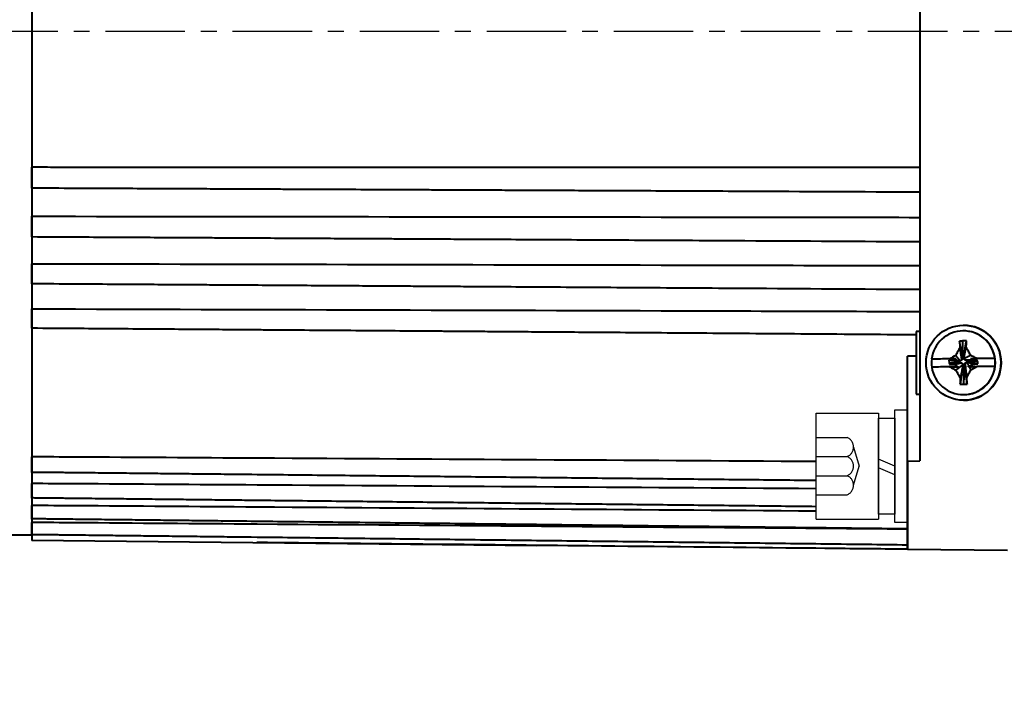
# Model space of a CAD drawing. Header units: inches. Extents: x -753 to 5070, y -3075 to 1581.
# Tile 171 of 178: x 4588 to 4667, y 885 to 940. Entities that reach past the tile are written whole.
import ezdxf

# ---------------------------------------------------------------- set-up
doc = ezdxf.new("R2010")
doc.units = ezdxf.units.IN
doc.header["$LTSCALE"] = 10
doc.header["$MEASUREMENT"] = 0
doc.linetypes.add('CENTER', pattern=[10.16, 6.35, -1.27, 1.27, -1.27])
doc.linetypes.add('HIDDEN', pattern=[1.905, 1.27, -0.635])
for name, color, linetype in [('1轮廓实线层', 7, 'Continuous'), ('3中心线层', 1, 'CENTER'), ('4虚线层', 6, 'HIDDEN'), ('7标注层', 4, 'Continuous')]:
    doc.layers.add(name, color=color, linetype=linetype)
doc.layers.add('图层2', color=4, linetype='Continuous', lineweight=40)
doc.styles.add('PC_TEXTSTYLE', font='isocp.shx', dxfattribs={"width": 0.8, "bigfont": 'HZFS.SHX'})
doc.styles.add('TH_GBDIM', font='romans.shx', dxfattribs={"width": 0.8, "bigfont": 'gbcbig.shx'})
doc.dimstyles.new('角度标注', dxfattribs={"dimtxt": 3.5, "dimasz": 3, "dimexe": 2, "dimexo": 0, "dimgap": 1, "dimtad": 1, "dimtih": 1, "dimtoh": 1, "dimdsep": 46, "dimtxsty": 'PC_TEXTSTYLE', "dimsah": 1, "dimcen": 0.09, "dimclrd": 4, "dimclrt": 3, "dimadec": 0, "dimazin": 0, "dimtfac": 0.7, "dimtmove": 0, "dimatfit": 0, "dimfxl": 1, "dimtzin": 0, "dimarcsym": 0})

# ---------------------------------------------------------------- blocks, each defined once
blk = doc.blocks.new('*D538')
at = {"layer": '7标注层', "color": 0, "lineweight": -2, "transparency": 16777216}
blk.add_line((4705.559, 895.466), (4695.283, 884.721), dxfattribs=at)
at = {"layer": '7标注层', "color": 4, "lineweight": -2, "transparency": 16777216}
for start, end in [(182.36414, 199.96086), (206.393, 223.91246)]:
    blk.add_arc((4746.922, 938.714), 72.711, start, end, dxfattribs=at)
at = {"layer": '7标注层', "color": 4, "transparency": 16777216}
for points in [[(4673.772, 935.704), (4674.772, 935.725), (4674.21, 938.714)], [(4694.894, 888.638), (4694.188, 887.93), (4696.665, 886.166)]]:
    blk.add_solid(points, dxfattribs=at)
at = {"layer": 'Defpoints', "color": 0, "transparency": 16777216}
for p in [(4573.246, 938.714), (4746.922, 938.714), (4799.676, 938.714), (4676.83, 919.374), (4705.559, 895.466)]:
    blk.add_point(p, dxfattribs=at)
at = {"layer": '7标注层', "color": 3, "transparency": 16777216, "insert": (4680.059, 910.142), "char_height": 5.5, "attachment_point": 5, "style": 'TH_GBDIM'}
blk.add_mtext('45%%d', dxfattribs=at)
blk = doc.blocks.new('GB93_5_0.65_R')
at = {"layer": '1轮廓实线层'}
for p, q in [((3.85, 1.3), (-3.85, 1.3)), ((-3.85, 1.3), (-3.85, 0)), ((0, 0), (-0.56, 1.3)), ((0.7, 0), (0.14, 1.3)), ((3.85, 0), (3.85, 1.3)), ((-3.85, 0), (3.85, 0))]:
    blk.add_line(p, q, dxfattribs=at)

msp = doc.modelspace()

# ---------------------------------------------------------------- linework, layer by layer
at = {"layer": '1轮廓实线层'}
for p, q in [((4651.622, 899.679), (4651.622, 908.179)), ((4651.622, 908.179), (4656.622, 908.179)), ((4656.622, 908.179), (4656.622, 899.679)), ((4657.922, 906.579), (4657.922, 908.429)), ((4657.922, 908.429), (4658.922, 908.429)), ((4657.922, 906.579), (4657.922, 908.429)), ((4657.922, 908.429), (4658.922, 908.429)), ((4658.922, 908.429), (4658.922, 906.579)), ((4658.922, 908.429), (4658.922, 906.579)), ((4657.922, 901.279), (4657.922, 906.579)), ((4657.922, 901.279), (4657.922, 906.579)), ((4658.922, 906.579), (4658.922, 901.279)), ((4658.922, 906.579), (4658.922, 901.279)), ((4657.922, 899.429), (4657.922, 901.279)), ((4657.922, 899.429), (4657.922, 901.279)), ((4658.922, 901.279), (4658.922, 899.429)), ((4658.922, 901.279), (4658.922, 899.429)), ((4651.622, 899.679), (4656.622, 899.679)), ((4658.922, 899.429), (4657.922, 899.429)), ((4658.922, 899.429), (4657.922, 899.429))]:
    msp.add_line(p, q, dxfattribs=at)
at = {"layer": '3中心线层', "ltscale": 0.1}
msp.add_line((4533.851, 938.714), (4799.676, 938.714), dxfattribs=at)
at = {"layer": '4虚线层'}
for p, q in [((4651.622, 906.219), (4654.122, 906.219)), ((4654.622, 905.456), (4655.072, 903.929)), ((4651.622, 904.692), (4654.122, 904.692)), ((4654.622, 902.402), (4655.072, 903.929)), ((4651.622, 903.166), (4654.122, 903.166)), ((4651.622, 901.639), (4654.122, 901.639))]:
    msp.add_line(p, q, dxfattribs=at)
for centre in [(4653.789, 905.456), (4653.789, 903.929), (4653.789, 902.402)]:
    msp.add_arc(centre, 0.833, 293.54865, 66.45135, dxfattribs=at)
at = {"layer": '图层2', "color": 0}
for p, q in [((4588.922, 976.425), (4588.922, 897.973)), ((4659.922, 970.055), (4659.922, 937.199)), ((4659.922, 937.199), (4659.922, 904.343)), ((4663.422, 915.199), (4663.417, 915.199)), ((4663.422, 915.199), (4663.422, 915.199)), ((4659.622, 914.699), (4659.622, 909.699)), ((4659.922, 914.699), (4659.622, 914.699)), ((4663.413, 914.749), (4663.398, 914.749)), ((4663.346, 912.791), (4663.369, 913.943)), ((4658.922, 904.338), (4658.922, 912.723)), ((4660.865, 912.491), (4660.869, 912.491)), ((4662.83, 912.512), (4660.869, 912.491)), ((4663.344, 912.683), (4663.408, 912.683)), ((4665.929, 912.544), (4663.974, 912.524)), ((4665.929, 912.544), (4665.924, 912.544)), ((4663.029, 912.297), (4662.253, 912.397)), ((4662.253, 912.397), (4662.255, 912.206)), ((4663.03, 912.233), (4662.255, 912.206)), ((4663.03, 912.233), (4663.029, 912.297)), ((4663.479, 911.919), (4663.416, 911.918)), ((4663.474, 911.789), (4663.42, 910.474)), ((4663.793, 912.369), (4663.794, 912.305)), ((4663.938, 912.354), (4664.549, 912.294)), ((4664.551, 912.102), (4664.549, 912.294)), ((4665.931, 911.906), (4665.936, 911.906)), ((4659.622, 909.699), (4659.922, 909.699)), ((4663.398, 909.649), (4663.413, 909.649)), ((4663.417, 909.199), (4663.422, 909.199)), ((4658.922, 904.338), (4659.922, 904.343)), ((4658.922, 897.282), (4658.922, 904.338)), ((4658.922, 904.338), (4658.922, 897.282)), ((4586.94, 898.449), (4588.922, 898.449)), ((4588.922, 898.009), (4629.288, 897.59)), ((4658.922, 897.282), (4666.922, 897.199))]:
    msp.add_line(p, q, dxfattribs=at)
msp.add_ellipse((4663.417, 912.199), major_axis=(0, 3), ratio=0.999946, dxfattribs=at)
for centre, major_axis, ratio, start_param, end_param in [((4663.422, 912.199), (0, 3), 0.999946, 4.722778, 6.283185), ((4663.398, 912.199), (0, 2.55), 0.999946, 4.848106, 7.739043), ((4663.413, 912.199), (0, 2.55), 0.999946, 3.141674, 6.283168), ((4663.468, 910.226), (6.292, 0.017), 0.590881, 1.539085, 1.584865), ((4663.403, 912.199), (0, 2.55), 0.999946, 1.455858, 1.706513), ((4663.459, 912.518), (6.742, 0.07), 0.000108, 1.744564, 1.965834), ((4663.459, 912.518), (6.742, 0.07), 0.000108, 1.196536, 1.418376), ((4663.403, 912.199), (0, 2.55), 0.999946, 4.59745, 4.848106), ((4663.398, 912.199), (0, 2.55), 0.999946, 1.706513, 4.59745), ((4663.466, 911.88), (-6.742, -0.07), 0.000108, 4.883018, 5.107426), ((4663.422, 912.199), (0, 3), 0.999946, 3.141575, 4.722778), ((4663.466, 911.88), (-6.742, -0.07), 0.000108, 4.338129, 4.562064), ((4663.421, 914.396), (-6.11, -0.117), 0.64169, 1.511207, 1.55845)]:
    msp.add_ellipse(centre, major_axis=major_axis, ratio=ratio, start_param=start_param, end_param=end_param, dxfattribs=at)
for points, degree, knots in [([(4588.922, 927.857), (4589.583, 927.857), (4590.243, 927.856), (4590.904, 927.856), (4591.41, 927.856), (4591.916, 927.856), (4592.422, 927.856), (4614.922, 927.852), (4637.422, 927.844), (4659.922, 927.834)], 3, [-0.051853, -0.051853, -0.051853, -0.051853, -0.022485, -0.022485, -0.022485, 0, 0, 0, 1, 1, 1, 1]), ([(4588.922, 926.171), (4588.922, 926.173), (4588.922, 926.175), (4588.922, 926.18), (4588.922, 926.182), (4588.922, 926.187), (4588.922, 926.19), (4588.922, 926.205), (4588.922, 926.222), (4588.922, 926.253), (4588.922, 926.264), (4588.922, 926.289), (4588.922, 926.303), (4588.922, 926.347), (4588.922, 926.38), (4588.922, 926.435), (4588.922, 926.454), (4588.922, 926.484), (4588.922, 926.494), (4588.922, 926.515), (4588.922, 926.525), (4588.922, 926.579), (4588.922, 926.624), (4588.922, 926.695), (4588.922, 926.719), (4588.922, 926.769), (4588.922, 926.794), (4588.922, 926.87), (4588.922, 926.922), (4588.922, 926.987), (4588.922, 927), (4588.922, 927.027), (4588.922, 927.04), (4588.922, 927.08), (4588.922, 927.106), (4588.922, 927.184), (4588.922, 927.235), (4588.922, 927.312), (4588.922, 927.337), (4588.922, 927.386), (4588.922, 927.41), (4588.922, 927.48), (4588.922, 927.525), (4588.922, 927.578), (4588.922, 927.589), (4588.922, 927.609), (4588.922, 927.639), (4588.922, 927.668), (4588.922, 927.721), (4588.922, 927.754), (4588.922, 927.811), (4588.922, 927.836), (4588.922, 927.856)], 3, [0, 0, 0, 0, 0.032237, 0.032237, 0.048922, 0.048922, 0.065608, 0.065608, 0.13235, 0.13235, 0.165721, 0.165721, 0.199092, 0.199092, 0.265835, 0.265835, 0.299206, 0.299206, 0.315891, 0.315891, 0.332577, 0.332577, 0.399319, 0.399319, 0.43269, 0.43269, 0.466062, 0.466062, 0.532804, 0.532804, 0.549489, 0.549489, 0.566175, 0.566175, 0.599546, 0.599546, 0.666288, 0.666288, 0.69966, 0.69966, 0.733031, 0.733031, 0.799773, 0.799773, 0.816459, 0.816459, 0.833144, 0.866515, 0.866515, 0.933258, 0.933258, 1, 1, 1, 1]), ([(4588.922, 926.187), (4590.073, 926.182), (4591.224, 926.177), (4592.375, 926.172), (4592.39, 926.171), (4592.406, 926.171), (4592.422, 926.171), (4593.346, 926.167), (4595.228, 926.159), (4597.969, 926.146), (4600.544, 926.135), (4602.819, 926.124), (4604.784, 926.115), (4606.46, 926.108), (4607.939, 926.101), (4609.331, 926.095), (4611.352, 926.086), (4613.989, 926.074), (4617.149, 926.059), (4619.656, 926.048), (4621.508, 926.04), (4622.817, 926.034), (4624.229, 926.028), (4625.875, 926.02), (4627.841, 926.011), (4630.129, 926.001), (4632.739, 925.989), (4635.671, 925.976), (4638.926, 925.961), (4642.378, 925.946), (4644.746, 925.935), (4645.922, 925.93), (4645.928, 925.93), (4645.934, 925.93), (4645.94, 925.929), (4650.601, 925.908), (4655.261, 925.887), (4659.922, 925.866)], 3, [-0.06542, -0.06542, -0.06542, -0.06542, -0.000879, -0.000879, -0.000879, 0, 0, 0, 0.051797, 0.105559, 0.153698, 0.196216, 0.233113, 0.263878, 0.290188, 0.316059, 0.341929, 0.403526, 0.463913, 0.519158, 0.544091, 0.567733, 0.592556, 0.623283, 0.66003, 0.702799, 0.751587, 0.806397, 0.867226, 0.934077, 1, 1, 1, 1.000341, 1.000341, 1.000341, 1.261683, 1.261683, 1.261683, 1.261683]), ([(4588.922, 923.915), (4589.843, 923.914), (4590.765, 923.913), (4591.686, 923.912), (4591.931, 923.912), (4592.177, 923.912), (4592.422, 923.912), (4610.255, 923.892), (4628.088, 923.87), (4645.922, 923.847), (4646.097, 923.847), (4646.273, 923.846), (4646.449, 923.846), (4650.94, 923.84), (4655.431, 923.834), (4659.922, 923.829)], 3, [-0.065421, -0.065421, -0.065421, -0.065421, -0.013752, -0.013752, -0.013752, 0, 0, 0, 1, 1, 1, 1.009851, 1.009851, 1.009851, 1.261682, 1.261682, 1.261682, 1.261682]), ([(4588.922, 922.265), (4588.922, 922.265), (4588.922, 922.265), (4588.922, 922.266), (4588.922, 922.267), (4588.922, 922.269), (4588.922, 922.27), (4588.922, 922.279), (4588.922, 922.29), (4588.922, 922.313), (4588.922, 922.322), (4588.922, 922.342), (4588.922, 922.354), (4588.922, 922.391), (4588.922, 922.419), (4588.922, 922.467), (4588.922, 922.485), (4588.922, 922.512), (4588.922, 922.521), (4588.922, 922.54), (4588.922, 922.55), (4588.922, 922.599), (4588.922, 922.641), (4588.922, 922.708), (4588.922, 922.731), (4588.922, 922.779), (4588.922, 922.803), (4588.922, 922.876), (4588.922, 922.927), (4588.922, 922.991), (4588.922, 923.004), (4588.922, 923.03), (4588.922, 923.044), (4588.922, 923.083), (4588.922, 923.109), (4588.922, 923.188), (4588.922, 923.24), (4588.922, 923.318), (4588.922, 923.344), (4588.922, 923.395), (4588.922, 923.42), (4588.922, 923.493), (4588.922, 923.541), (4588.922, 923.598), (4588.922, 923.609), (4588.922, 923.631), (4588.922, 923.664), (4588.922, 923.695), (4588.922, 923.754), (4588.922, 923.79), (4588.922, 923.857), (4588.922, 923.886), (4588.922, 923.912)], 3, [0, 0, 0, 0, 0.015869, 0.015869, 0.032837, 0.032837, 0.049805, 0.049805, 0.117676, 0.117676, 0.151611, 0.151611, 0.185547, 0.185547, 0.253418, 0.253418, 0.287354, 0.287354, 0.304321, 0.304321, 0.321289, 0.321289, 0.38916, 0.38916, 0.423096, 0.423096, 0.457031, 0.457031, 0.524902, 0.524902, 0.54187, 0.54187, 0.558838, 0.558838, 0.592773, 0.592773, 0.660645, 0.660645, 0.69458, 0.69458, 0.728516, 0.728516, 0.796387, 0.796387, 0.813354, 0.813354, 0.830322, 0.864258, 0.864258, 0.932129, 0.932129, 1, 1, 1, 1]), ([(4588.922, 922.285), (4590.086, 922.278), (4591.25, 922.272), (4592.414, 922.265), (4592.417, 922.265), (4592.419, 922.265), (4592.422, 922.265), (4593.378, 922.26), (4595.266, 922.249), (4597.958, 922.235), (4600.366, 922.221), (4602.385, 922.21), (4604.078, 922.201), (4605.576, 922.192), (4607.407, 922.182), (4609.62, 922.17), (4612.14, 922.156), (4614.138, 922.145), (4615.614, 922.136), (4616.658, 922.131), (4617.784, 922.124), (4619.096, 922.117), (4620.664, 922.108), (4622.488, 922.098), (4624.708, 922.086), (4627.353, 922.071), (4630.455, 922.054), (4633.907, 922.035), (4637.708, 922.014), (4641.752, 921.991), (4644.529, 921.976), (4645.922, 921.968), (4645.922, 921.968), (4645.923, 921.968), (4645.923, 921.968), (4650.589, 921.942), (4655.256, 921.916), (4659.922, 921.89)], 3, [-0.06542, -0.06542, -0.06542, -0.06542, -0.000142, -0.000142, -0.000142, 0, 0, 0, 0.05359, 0.105903, 0.150922, 0.18865, 0.219085, 0.245873, 0.272662, 0.321775, 0.369923, 0.41397, 0.43385, 0.452701, 0.472492, 0.496992, 0.526291, 0.560391, 0.599292, 0.650743, 0.708727, 0.773245, 0.844298, 0.921883, 1, 1, 1, 1.000026, 1.000026, 1.000026, 1.261683, 1.261683, 1.261683, 1.261683]), ([(4588.922, 920.12), (4589.854, 920.118), (4590.787, 920.116), (4591.72, 920.114), (4591.954, 920.114), (4592.188, 920.113), (4592.422, 920.113), (4610.255, 920.077), (4628.088, 920.039), (4645.922, 920), (4646.089, 920), (4646.257, 919.999), (4646.425, 919.999), (4650.924, 919.989), (4655.423, 919.979), (4659.922, 919.969)], 3, [-0.065421, -0.065421, -0.065421, -0.065421, -0.013125, -0.013125, -0.013125, 0, 0, 0, 1, 1, 1, 1.009402, 1.009402, 1.009402, 1.261682, 1.261682, 1.261682, 1.261682]), ([(4588.922, 918.515), (4588.922, 918.514), (4588.922, 918.514), (4588.922, 918.516), (4588.922, 918.521), (4588.922, 918.537), (4588.922, 918.543), (4588.922, 918.558), (4588.922, 918.567), (4588.922, 918.596), (4588.922, 918.62), (4588.922, 918.662), (4588.922, 918.677), (4588.922, 918.701), (4588.922, 918.709), (4588.922, 918.726), (4588.922, 918.734), (4588.922, 918.779), (4588.922, 918.817), (4588.922, 918.88), (4588.922, 918.901), (4588.922, 918.946), (4588.922, 918.969), (4588.922, 919.039), (4588.922, 919.088), (4588.922, 919.151), (4588.922, 919.164), (4588.922, 919.189), (4588.922, 919.202), (4588.922, 919.241), (4588.922, 919.267), (4588.922, 919.345), (4588.922, 919.397), (4588.922, 919.476), (4588.922, 919.503), (4588.922, 919.555), (4588.922, 919.58), (4588.922, 919.656), (4588.922, 919.706), (4588.922, 919.766), (4588.922, 919.778), (4588.922, 919.802), (4588.922, 919.836), (4588.922, 919.87), (4588.922, 919.934), (4588.922, 919.974), (4588.922, 920.049), (4588.922, 920.083), (4588.922, 920.113)], 3, [0, 0, 0, 0, 0.014986, 0.014986, 0.085344, 0.085344, 0.120523, 0.120523, 0.155703, 0.155703, 0.226061, 0.226061, 0.26124, 0.26124, 0.278829, 0.278829, 0.296419, 0.296419, 0.366777, 0.366777, 0.401956, 0.401956, 0.437135, 0.437135, 0.507493, 0.507493, 0.525083, 0.525083, 0.542672, 0.542672, 0.577851, 0.577851, 0.648209, 0.648209, 0.683388, 0.683388, 0.718568, 0.718568, 0.788926, 0.788926, 0.806515, 0.806515, 0.824105, 0.859284, 0.859284, 0.929642, 0.929642, 1, 1, 1, 1]), ([(4588.922, 918.537), (4590.088, 918.53), (4591.255, 918.522), (4592.422, 918.515), (4592.422, 918.515), (4592.422, 918.515), (4592.422, 918.515), (4593.378, 918.508), (4595.266, 918.496), (4597.958, 918.478), (4600.366, 918.463), (4602.385, 918.449), (4604.078, 918.438), (4605.576, 918.428), (4607.407, 918.416), (4609.62, 918.402), (4612.14, 918.385), (4614.138, 918.372), (4615.614, 918.363), (4616.658, 918.356), (4617.784, 918.348), (4619.097, 918.34), (4620.664, 918.33), (4622.488, 918.318), (4624.708, 918.303), (4627.353, 918.286), (4630.455, 918.265), (4633.907, 918.243), (4637.708, 918.218), (4641.752, 918.191), (4644.529, 918.173), (4645.922, 918.164), (4645.922, 918.164), (4645.922, 918.164), (4645.922, 918.164), (4650.588, 918.134), (4655.255, 918.103), (4659.922, 918.072)], 3, [-0.065417, -0.065417, -0.065417, -0.065417, 0, 0, 0, 0, 0, 0, 0.053591, 0.105903, 0.150923, 0.188651, 0.219086, 0.245874, 0.272663, 0.321775, 0.369923, 0.413971, 0.433851, 0.452701, 0.472492, 0.496992, 0.526292, 0.560392, 0.599292, 0.650743, 0.708727, 0.773245, 0.844297, 0.921883, 1, 1, 1, 1, 1, 1, 1.261688, 1.261688, 1.261688, 1.261688]), ([(4588.922, 916.511), (4589.868, 916.509), (4590.815, 916.506), (4591.761, 916.503), (4591.981, 916.503), (4592.202, 916.502), (4592.422, 916.501), (4610.255, 916.45), (4628.088, 916.397), (4645.922, 916.342), (4646.08, 916.341), (4646.237, 916.341), (4646.395, 916.34), (4650.904, 916.326), (4655.413, 916.313), (4659.922, 916.299)], 3, [-0.065421, -0.065421, -0.065421, -0.065421, -0.012354, -0.012354, -0.012354, 0, 0, 0, 1, 1, 1, 1.00885, 1.00885, 1.00885, 1.261682, 1.261682, 1.261682, 1.261682]), ([(4588.922, 914.959), (4588.922, 914.959), (4588.922, 914.96), (4588.922, 914.965), (4588.922, 914.969), (4588.922, 914.978), (4588.922, 914.984), (4588.922, 915.006), (4588.922, 915.025), (4588.922, 915.059), (4588.922, 915.072), (4588.922, 915.092), (4588.922, 915.099), (4588.922, 915.114), (4588.922, 915.121), (4588.922, 915.16), (4588.922, 915.195), (4588.922, 915.252), (4588.922, 915.272), (4588.922, 915.314), (4588.922, 915.335), (4588.922, 915.401), (4588.922, 915.448), (4588.922, 915.508), (4588.922, 915.521), (4588.922, 915.545), (4588.922, 915.558), (4588.922, 915.596), (4588.922, 915.621), (4588.922, 915.698), (4588.922, 915.75), (4588.922, 915.829), (4588.922, 915.855), (4588.922, 915.908), (4588.922, 915.934), (4588.922, 916.012), (4588.922, 916.063), (4588.922, 916.125), (4588.922, 916.138), (4588.922, 916.163), (4588.922, 916.199), (4588.922, 916.234), (4588.922, 916.303), (4588.922, 916.347), (4588.922, 916.429), (4588.922, 916.467), (4588.922, 916.501)], 3, [0, 0, 0, 0, 0.040325, 0.040325, 0.077235, 0.077235, 0.114146, 0.114146, 0.187967, 0.187967, 0.224878, 0.224878, 0.243333, 0.243333, 0.261788, 0.261788, 0.335609, 0.335609, 0.37252, 0.37252, 0.409431, 0.409431, 0.483252, 0.483252, 0.501707, 0.501707, 0.520162, 0.520162, 0.557073, 0.557073, 0.630894, 0.630894, 0.667805, 0.667805, 0.704715, 0.704715, 0.778536, 0.778536, 0.796992, 0.796992, 0.815447, 0.852358, 0.852358, 0.926179, 0.926179, 1, 1, 1, 1]), ([(4588.922, 914.985), (4590.088, 914.976), (4591.255, 914.967), (4592.422, 914.959), (4592.422, 914.959), (4592.422, 914.959), (4592.422, 914.959), (4593.346, 914.952), (4595.228, 914.938), (4597.969, 914.917), (4600.545, 914.898), (4602.819, 914.881), (4604.784, 914.866), (4606.46, 914.853), (4607.939, 914.842), (4609.331, 914.832), (4611.352, 914.817), (4613.989, 914.797), (4617.15, 914.773), (4619.656, 914.755), (4621.508, 914.741), (4622.817, 914.731), (4624.229, 914.72), (4625.875, 914.708), (4627.841, 914.693), (4630.129, 914.676), (4632.739, 914.657), (4635.671, 914.635), (4638.926, 914.61), (4642.502, 914.583), (4646.368, 914.555), (4649.042, 914.534), (4650.417, 914.524), (4650.417, 914.524), (4650.417, 914.524), (4650.417, 914.524), (4653.485, 914.501), (4656.554, 914.478), (4659.622, 914.455)], 3, [-0.060349, -0.060349, -0.060349, -0.060349, 0, 0, 0, 0, 0, 0, 0.047788, 0.097382, 0.141791, 0.181013, 0.215049, 0.24343, 0.2677, 0.291566, 0.315431, 0.372253, 0.427959, 0.478922, 0.501922, 0.523732, 0.54663, 0.574975, 0.608874, 0.648328, 0.693334, 0.743895, 0.80001, 0.861678, 0.9289, 1, 1, 1, 1, 1, 1, 1.158711, 1.158711, 1.158711, 1.158711]), ([(4653.695, 914.5), (4654.149, 914.496), (4656.124, 914.481), (4658.1, 914.467), (4659.621, 914.455)], 3, [0.04486, 0.04486, 0.04486, 0.04486, 0.2643886, 1, 1, 1, 1]), ([(4663.134, 913.409), (4663.075, 913.307), (4663.018, 913.203), (4662.905, 912.994), (4662.849, 912.889), (4662.794, 912.783)], 3, [0, 0, 0, 0, 0.5, 0.5, 1, 1, 1, 1]), ([(4663.974, 912.801), (4663.917, 912.906), (4663.859, 913.012), (4663.742, 913.221), (4663.683, 913.325), (4663.624, 913.429)], 3, [0, 0, 0, 0, 0.5, 0.5, 1, 1, 1, 1]), ([(4662.83, 912.512), (4662.782, 912.511), (4662.735, 912.511), (4662.643, 912.51), (4662.598, 912.509), (4662.465, 912.508), (4662.379, 912.507), (4662.294, 912.506)], 3, [0, 0, 0, 0, 0.25, 0.25, 0.5, 0.5, 1, 1, 1, 1]), ([(4664.483, 912.529), (4664.399, 912.575), (4664.315, 912.621), (4664.145, 912.712), (4664.06, 912.756), (4663.974, 912.801)], 3, [0, 0, 0, 0, 0.5, 0.5, 1, 1, 1, 1]), ([(4664.483, 912.529), (4664.396, 912.528), (4664.311, 912.527), (4664.14, 912.525), (4664.056, 912.524), (4663.974, 912.524)], 3, [0, 0, 0, 0, 0.5, 0.5, 1, 1, 1, 1]), ([(4662.321, 911.869), (4662.437, 911.87), (4662.552, 911.871), (4662.72, 911.873), (4662.775, 911.874), (4662.883, 911.875), (4662.937, 911.875), (4662.989, 911.876)], 3, [0, 0, 0, 0, 0.5, 0.5, 0.75, 0.75, 1, 1, 1, 1]), ([(4662.321, 911.869), (4662.402, 911.823), (4662.483, 911.778), (4662.647, 911.689), (4662.729, 911.646), (4662.812, 911.603)], 3, [0, 0, 0, 0, 0.5, 0.5, 1, 1, 1, 1]), ([(4663.856, 911.885), (4663.911, 911.885), (4663.965, 911.886), (4664.071, 911.887), (4664.123, 911.888), (4664.277, 911.889), (4664.377, 911.89), (4664.476, 911.891)], 3, [0, 0, 0, 0, 0.25, 0.25, 0.5, 0.5, 1, 1, 1, 1]), ([(4662.812, 911.603), (4662.869, 911.498), (4662.927, 911.393), (4663.044, 911.186), (4663.103, 911.082), (4663.163, 910.98)], 3, [0, 0, 0, 0, 0.5, 0.5, 1, 1, 1, 1]), ([(4663.653, 910.999), (4663.712, 911.101), (4663.769, 911.204), (4663.882, 911.411), (4663.937, 911.515), (4663.992, 911.62)], 3, [0, 0, 0, 0, 0.5, 0.5, 1, 1, 1, 1]), ([(4588.922, 904.7), (4590.086, 904.693), (4591.249, 904.686), (4592.413, 904.679), (4592.416, 904.679), (4592.419, 904.679), (4592.422, 904.679), (4597.255, 904.65), (4602.088, 904.62), (4606.922, 904.591), (4606.924, 904.591), (4606.927, 904.591), (4606.93, 904.591), (4621.827, 904.501), (4636.724, 904.411), (4651.622, 904.322)], 3, [-0.241383, -0.241383, -0.241383, -0.241383, -0.000598, -0.000598, -0.000598, 0, 0, 0, 1, 1, 1, 1.000541, 1.000541, 1.000541, 4.082768, 4.082768, 4.082768, 4.082768]), ([(4588.922, 903.425), (4588.922, 903.425), (4588.922, 903.425), (4588.922, 903.426), (4588.922, 903.429), (4588.922, 903.433), (4588.922, 903.435), (4588.922, 903.44), (4588.922, 903.442), (4588.922, 903.457), (4588.922, 903.472), (4588.922, 903.503), (4588.922, 903.514), (4588.922, 903.539), (4588.922, 903.552), (4588.922, 903.595), (4588.922, 903.627), (4588.922, 903.672), (4588.922, 903.681), (4588.922, 903.7), (4588.922, 903.71), (4588.922, 903.74), (4588.922, 903.76), (4588.922, 903.823), (4588.922, 903.868), (4588.922, 903.939), (4588.922, 903.963), (4588.922, 904.013), (4588.922, 904.038), (4588.922, 904.113), (4588.922, 904.165), (4588.922, 904.23), (4588.922, 904.244), (4588.922, 904.27), (4588.922, 904.31), (4588.922, 904.349), (4588.922, 904.427), (4588.922, 904.479), (4588.922, 904.581), (4588.922, 904.631), (4588.922, 904.679)], 3, [0, 0, 0, 0, 0.017571, 0.017571, 0.062227, 0.062227, 0.084555, 0.084555, 0.106883, 0.106883, 0.196194, 0.196194, 0.24085, 0.24085, 0.285506, 0.285506, 0.374818, 0.374818, 0.397146, 0.397146, 0.419474, 0.419474, 0.46413, 0.46413, 0.553441, 0.553441, 0.598097, 0.598097, 0.642753, 0.642753, 0.732065, 0.732065, 0.754393, 0.754393, 0.776721, 0.821377, 0.821377, 0.910688, 0.910688, 1, 1, 1, 1]), ([(4588.922, 903.462), (4592.422, 903.425), (4606.922, 903.272), (4651.622, 902.801)], 1, [-0.241372, -0.241372, 0, 1, 4.082742, 4.082742]), ([(4588.922, 902.564), (4590.086, 902.556), (4591.25, 902.549), (4592.415, 902.541), (4592.417, 902.541), (4592.419, 902.541), (4592.422, 902.541), (4597.255, 902.509), (4602.088, 902.477), (4606.922, 902.444), (4606.924, 902.444), (4606.926, 902.444), (4606.928, 902.444), (4621.826, 902.345), (4636.724, 902.246), (4651.622, 902.147)], 3, [-0.241383, -0.241383, -0.241383, -0.241383, -0.000498, -0.000498, -0.000498, 0, 0, 0, 1, 1, 1, 1.000451, 1.000451, 1.000451, 4.082768, 4.082768, 4.082768, 4.082768]), ([(4588.922, 901.372), (4588.922, 901.372), (4588.922, 901.372), (4588.922, 901.372), (4588.922, 901.373), (4588.922, 901.375), (4588.922, 901.376), (4588.922, 901.383), (4588.922, 901.394), (4588.922, 901.416), (4588.922, 901.425), (4588.922, 901.445), (4588.922, 901.456), (4588.922, 901.491), (4588.922, 901.519), (4588.922, 901.559), (4588.922, 901.567), (4588.922, 901.584), (4588.922, 901.593), (4588.922, 901.619), (4588.922, 901.675), (4588.922, 901.738), (4588.922, 901.805), (4588.922, 901.828), (4588.922, 901.875), (4588.922, 901.899), (4588.922, 901.972), (4588.922, 902.022), (4588.922, 902.086), (4588.922, 902.1), (4588.922, 902.126), (4588.922, 902.165), (4588.922, 902.204), (4588.922, 902.283), (4588.922, 902.335), (4588.922, 902.44), (4588.922, 902.491), (4588.922, 902.541)], 3, [0, 0, 0, 0, 0.010718, 0.010718, 0.034272, 0.034272, 0.057827, 0.057827, 0.152044, 0.152044, 0.199153, 0.199153, 0.246261, 0.246261, 0.340479, 0.340479, 0.364033, 0.364033, 0.387587, 0.387587, 0.434696, 0.528913, 0.528913, 0.576022, 0.576022, 0.623131, 0.623131, 0.717348, 0.717348, 0.740902, 0.740902, 0.764457, 0.811565, 0.811565, 0.905783, 0.905783, 1, 1, 1, 1]), ([(4588.922, 901.411), (4592.422, 901.372), (4606.922, 901.211), (4651.622, 900.715)], 1, [-0.24138, -0.24138, 0, 1, 4.082789, 4.082789]), ([(4588.922, 900.808), (4590.087, 900.8), (4591.251, 900.791), (4592.416, 900.783), (4592.418, 900.783), (4592.42, 900.783), (4592.422, 900.783), (4597.255, 900.748), (4602.088, 900.713), (4606.922, 900.678), (4606.924, 900.678), (4606.925, 900.678), (4606.927, 900.678), (4621.825, 900.571), (4636.724, 900.463), (4651.622, 900.356)], 3, [-0.241383, -0.241383, -0.241383, -0.241383, -0.000393, -0.000393, -0.000393, 0, 0, 0, 1, 1, 1, 1.000356, 1.000356, 1.000356, 4.082768, 4.082768, 4.082768, 4.082768]), ([(4588.922, 899.702), (4588.922, 899.702), (4588.922, 899.702), (4588.922, 899.702), (4588.922, 899.707), (4588.922, 899.722), (4588.922, 899.728), (4588.922, 899.742), (4588.922, 899.751), (4588.922, 899.779), (4588.922, 899.802), (4588.922, 899.836), (4588.922, 899.843), (4588.922, 899.858), (4588.922, 899.866), (4588.922, 899.889), (4588.922, 899.939), (4588.922, 899.996), (4588.922, 900.058), (4588.922, 900.08), (4588.922, 900.124), (4588.922, 900.147), (4588.922, 900.216), (4588.922, 900.264), (4588.922, 900.327), (4588.922, 900.34), (4588.922, 900.366), (4588.922, 900.404), (4588.922, 900.443), (4588.922, 900.521), (4588.922, 900.573), (4588.922, 900.679), (4588.922, 900.731), (4588.922, 900.783)], 3, [0, 0, 0, 0, 0.003734, 0.003734, 0.103361, 0.103361, 0.153174, 0.153174, 0.202987, 0.202987, 0.302614, 0.302614, 0.32752, 0.32752, 0.352427, 0.352427, 0.40224, 0.501867, 0.501867, 0.55168, 0.55168, 0.601494, 0.601494, 0.70112, 0.70112, 0.726027, 0.726027, 0.750934, 0.800747, 0.800747, 0.900373, 0.900373, 1, 1, 1, 1]), ([(4588.922, 899.742), (4592.422, 899.702), (4606.922, 899.535), (4658.922, 898.935)], 1, [-0.241378, -0.241378, 0, 1, 4.58624, 4.58624]), ([(4588.922, 899.451), (4590.087, 899.442), (4591.252, 899.433), (4592.418, 899.424), (4592.419, 899.424), (4592.42, 899.424), (4592.422, 899.424), (4597.255, 899.387), (4602.088, 899.35), (4606.922, 899.312), (4606.923, 899.312), (4606.924, 899.312), (4606.926, 899.312), (4624.258, 899.179), (4641.59, 899.046), (4658.922, 898.912)], 3, [-0.241383, -0.241383, -0.241383, -0.241383, -0.000284, -0.000284, -0.000284, 0, 0, 0, 1, 1, 1, 1.000257, 1.000257, 1.000257, 4.586217, 4.586217, 4.586217, 4.586217]), ([(4588.922, 898.433), (4588.922, 898.433), (4588.922, 898.434), (4588.922, 898.438), (4588.922, 898.442), (4588.922, 898.451), (4588.922, 898.456), (4588.922, 898.477), (4588.922, 898.495), (4588.922, 898.523), (4588.922, 898.529), (4588.922, 898.541), (4588.922, 898.547), (4588.922, 898.567), (4588.922, 898.61), (4588.922, 898.662), (4588.922, 898.718), (4588.922, 898.738), (4588.922, 898.779), (4588.922, 898.8), (4588.922, 898.866), (4588.922, 898.912), (4588.922, 898.972), (4588.922, 898.984), (4588.922, 899.009), (4588.922, 899.046), (4588.922, 899.084), (4588.922, 899.161), (4588.922, 899.213), (4588.922, 899.319), (4588.922, 899.371), (4588.922, 899.424)], 3, [0, 0, 0, 0, 0.047718, 0.047718, 0.100622, 0.100622, 0.153527, 0.153527, 0.259336, 0.259336, 0.285788, 0.285788, 0.31224, 0.31224, 0.365145, 0.470954, 0.470954, 0.523859, 0.523859, 0.576763, 0.576763, 0.682573, 0.682573, 0.709025, 0.709025, 0.735477, 0.788382, 0.788382, 0.894191, 0.894191, 1, 1, 1, 1]), ([(4588.922, 898.475), (4592.422, 898.433), (4606.922, 898.261), (4658.922, 897.644)], 1, [-0.241371, -0.241371, 0, 1, 4.586194, 4.586194]), ([(4653.255, 897.341), (4650.415, 897.37), (4650.336, 897.371), (4650.257, 897.372), (4650.256, 897.372), (4650.256, 897.372), (4650.256, 897.372), (4644.645, 897.43), (4639.033, 897.489), (4624.588, 897.639), (4615.755, 897.73), (4606.922, 897.822), (4606.921, 897.822), (4606.921, 897.822), (4606.92, 897.822)], 3, [-0.005513, -0.005513, -0.005513, -0.005513, -0.000019, -0.000019, -0.000019, 0, 0, 0, 0.388473, 0.388473, 1, 1, 1, 1.000036, 1.000036, 1.000036, 1.000036])]:
    msp.add_open_spline(points, degree=degree, knots=knots, dxfattribs=at)
for points, degree in [([(4663.369, 913.943), (4663.276, 913.938), (4663.183, 913.932), (4663.09, 913.924)], 3), ([(4663.358, 912.555), (4663.09, 913.924)], 1), ([(4663.09, 913.924), (4663.102, 913.754), (4663.117, 913.582), (4663.134, 913.409)], 3), ([(4663.29, 912.42), (4663.134, 913.409)], 1), ([(4663.408, 912.683), (4663.657, 913.943)], 1), ([(4663.471, 912.684), (4663.624, 913.429)], 1), ([(4663.624, 913.429), (4663.637, 913.601), (4663.648, 913.773), (4663.657, 913.943)], 3), ([(4659.622, 912.724), (4659.388, 912.723), (4659.155, 912.723), (4658.922, 912.723)], 3), ([(4662.794, 912.783), (4662.626, 912.692), (4662.459, 912.599), (4662.294, 912.506)], 3), ([(4662.83, 912.512), (4662.572, 912.401)], 1), ([(4663.156, 912.349), (4662.794, 912.783)], 1), ([(4663.358, 912.555), (4663.29, 912.42)], 1), ([(4663.352, 912.608), (4663.346, 912.791)], 1), ([(4663.471, 912.684), (4663.408, 912.683)], 1), ([(4663.46, 912.556), (4663.974, 912.801)], 1), ([(4663.46, 912.556), (4663.471, 912.684)], 1), ([(4663.531, 912.423), (4663.46, 912.556)], 1), ([(4664.098, 912.445), (4663.974, 912.524)], 1), ([(4662.572, 912.401), (4662.253, 912.397)], 1), ([(4662.255, 912.206), (4662.32, 912.054)], 1), ([(4663.157, 912.247), (4662.32, 912.054)], 1), ([(4662.32, 912.054), (4662.706, 912.055)], 1), ([(4663.028, 912.361), (4662.572, 912.401)], 1), ([(4663.292, 912.179), (4662.706, 912.055)], 1), ([(4662.706, 912.055), (4662.989, 911.876)], 1), ([(4663.363, 912.045), (4662.812, 911.603)], 1), ([(4662.916, 912.37), (4663.061, 912.358)], 1), ([(4663.076, 912.238), (4662.916, 912.229)], 1), ([(4663.156, 912.349), (4663.028, 912.361)], 1), ([(4663.028, 912.361), (4663.029, 912.297)], 1), ([(4663.03, 912.233), (4663.157, 912.247)], 1), ([(4663.416, 911.918), (4663.131, 910.475)], 1), ([(4663.29, 912.42), (4663.156, 912.349)], 1), ([(4663.157, 912.247), (4663.292, 912.179)], 1), ([(4663.352, 911.918), (4663.163, 910.98)], 1), ([(4663.292, 912.179), (4663.363, 912.045)], 1), ([(4663.363, 912.045), (4663.352, 911.918)], 1), ([(4663.352, 911.918), (4663.416, 911.918)], 1), ([(4663.465, 912.046), (4663.533, 912.182)], 1), ([(4663.465, 912.046), (4663.7, 910.493)], 1), ([(4663.469, 912.017), (4663.474, 911.789)], 1), ([(4663.531, 912.423), (4664.098, 912.445)], 1), ([(4663.666, 912.355), (4663.531, 912.423)], 1), ([(4663.533, 912.182), (4663.667, 912.253)], 1), ([(4663.533, 912.182), (4663.653, 910.999)], 1), ([(4663.666, 912.355), (4664.484, 912.446)], 1), ([(4663.667, 912.253), (4663.834, 911.928)], 1), ([(4663.667, 912.253), (4663.795, 912.241)], 1), ([(4663.682, 912.356), (4663.938, 912.354)], 1), ([(4663.794, 912.305), (4664.551, 912.102)], 1), ([(4663.795, 912.241), (4663.794, 912.305)], 1), ([(4663.795, 912.241), (4664.232, 912.099)], 1), ([(4663.806, 911.884), (4663.834, 911.928)], 1), ([(4663.806, 911.884), (4663.823, 911.884), (4663.84, 911.885), (4663.856, 911.885)], 3), ([(4663.834, 911.928), (4664.232, 912.099)], 1), ([(4663.856, 911.885), (4663.992, 911.62)], 1), ([(4663.992, 911.62), (4664.155, 911.709), (4664.316, 911.799), (4664.476, 911.891)], 3), ([(4664.484, 912.446), (4664.098, 912.445)], 1), ([(4664.232, 912.099), (4664.551, 912.102)], 1), ([(4664.549, 912.294), (4664.484, 912.446)], 1), ([(4663.163, 910.98), (4663.15, 910.811), (4663.14, 910.642), (4663.131, 910.475)], 3), ([(4663.7, 910.493), (4663.687, 910.661), (4663.671, 910.829), (4663.653, 910.999)], 3), ([(4663.42, 910.474), (4663.513, 910.479), (4663.607, 910.486), (4663.7, 910.493)], 3), ([(4658.919, 897.282), (4657.031, 897.302), (4655.143, 897.321), (4653.255, 897.341)], 3)]:
    msp.add_open_spline(points, degree=degree, dxfattribs=at)

# ---------------------------------------------------------------- block references
at = {"layer": '1轮廓实线层', "xscale": -1, "rotation": 90.00000000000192}
msp.add_blockref('GB93_5_0.65_R', (4657.922, 903.929), dxfattribs=at)
msp.add_blockref('GB93_5_0.65_R', (4657.922, 903.929), dxfattribs=at)

# ---------------------------------------------------------------- dimensions: what is measured, and where the dimension line sits
at = {"layer": '7标注层'}
dim = msp.add_angular_dim_2l(base=(4676.83, 919.374), line1=((4705.559, 895.466), (4746.922, 938.714)), line2=((4573.246, 938.714), (4799.676, 938.714)), text='45%%d', dimstyle='角度标注', override={"dimtxt": 5.5, "dimasz": 3, "dimgap": 1, "dimtad": 1, "dimjust": 0, "dimdec": 2, "dimlfac": 1, "dimtxsty": 'TH_GBDIM', "dimse1": 0, "dimse2": 0, "dimsd1": 0, "dimsd2": 0, "dimadec": 2}, dxfattribs=at)
dim.commit()
dim.dimension.update_dxf_attribs({"geometry": '*D538', "text_midpoint": (4680.059, 910.142)})

doc.saveas('drawing.dxf')
